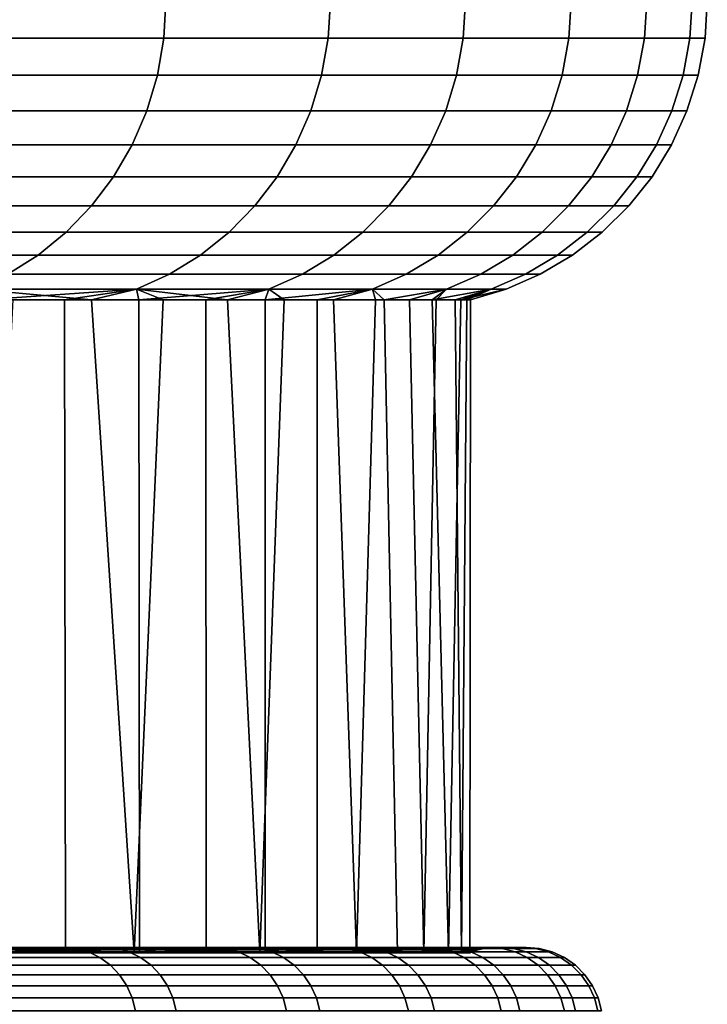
# Model space of a CAD drawing. Header units: metres. Extents: x -166 to 33, y -71 to 34.
# Tile 123 of 256: x 30.06 to 31.4, y -56.06 to -54.14. Entities that reach past the tile are written whole.
import ezdxf

# ---------------------------------------------------------------- set-up
doc = ezdxf.new("R2010")
doc.units = ezdxf.units.M
doc.layers.add('solid_12208131', color=7, linetype='CONTINUOUS')

msp = doc.modelspace()

# ---------------------------------------------------------------- linework, layer by layer
at = {"layer": 'solid_12208131'}
for points in [[(29.961203, -54.172878, 73.475143), (30.338385, -54.172878, 72.448471), (30.342594, -54.099998, 72.44989), (29.96533, -54.099998, 73.476791)], [(30.338385, -54.172878, 59.551529), (29.961203, -54.172878, 58.524853), (29.96533, -54.099998, 58.523209), (30.342594, -54.099998, 59.55011)], [(30.338385, -54.172878, 72.448471), (30.65943, -54.172878, 71.402885), (30.66371, -54.099998, 71.404076), (30.342594, -54.099998, 72.44989)], [(30.65943, -54.172878, 60.597115), (30.338385, -54.172878, 59.551529), (30.342594, -54.099998, 59.55011), (30.66371, -54.099998, 60.595928)], [(30.65943, -54.172878, 71.402885), (30.923397, -54.172878, 70.341446), (30.927734, -54.099998, 70.3424), (30.66371, -54.099998, 71.404076)], [(30.923397, -54.172878, 61.65855), (30.65943, -54.172878, 60.597115), (30.66371, -54.099998, 60.595928), (30.927734, -54.099998, 61.657597)], [(30.923397, -54.172878, 70.341446), (31.129513, -54.172878, 69.267281), (31.133896, -54.099998, 69.267998), (30.927734, -54.099998, 70.3424)], [(31.129513, -54.172878, 62.732723), (30.923397, -54.172878, 61.65855), (30.927734, -54.099998, 61.657597), (31.133896, -54.099998, 62.732002)], [(31.129513, -54.172878, 69.267281), (31.27717, -54.172878, 68.183525), (31.281588, -54.099998, 68.184006), (31.133896, -54.099998, 69.267998)], [(31.27717, -54.172878, 63.816475), (31.129513, -54.172878, 62.732723), (31.133896, -54.099998, 62.732002), (31.281588, -54.099998, 63.815994)], [(31.27717, -54.172878, 68.183525), (31.36594, -54.172878, 67.093369), (31.370375, -54.099998, 67.093605), (31.281588, -54.099998, 68.184006)], [(31.36594, -54.172878, 64.906631), (31.27717, -54.172878, 63.816475), (31.281588, -54.099998, 63.815994), (31.370375, -54.099998, 64.906395)], [(31.36594, -54.172878, 67.093369), (31.395557, -54.172878, 66), (31.4, -54.099998, 66), (31.370375, -54.099998, 67.093605)], [(31.395557, -54.172878, 66), (31.36594, -54.172878, 64.906631), (31.370375, -54.099998, 64.906395), (31.4, -54.099998, 66)], [(29.948868, -54.244747, 73.47023), (30.3258, -54.244747, 72.444229), (30.338385, -54.172878, 72.448471), (29.961203, -54.172878, 73.475143)], [(30.3258, -54.244747, 59.555767), (29.948868, -54.244747, 58.52977), (29.961203, -54.172878, 58.524853), (30.338385, -54.172878, 59.551529)], [(30.3258, -54.244747, 72.444229), (30.646635, -54.244747, 71.39933), (30.65943, -54.172878, 71.402885), (30.338385, -54.172878, 72.448471)], [(30.646635, -54.244747, 60.60067), (30.3258, -54.244747, 59.555767), (30.338385, -54.172878, 59.551529), (30.65943, -54.172878, 60.597115)], [(30.646635, -54.244747, 71.39933), (30.910429, -54.244747, 70.338593), (30.923397, -54.172878, 70.341446), (30.65943, -54.172878, 71.402885)], [(30.910429, -54.244747, 61.661407), (30.646635, -54.244747, 60.60067), (30.65943, -54.172878, 60.597115), (30.923397, -54.172878, 61.65855)], [(30.910429, -54.244747, 70.338593), (31.116407, -54.244747, 69.265129), (31.129513, -54.172878, 69.267281), (30.923397, -54.172878, 70.341446)], [(31.116407, -54.244747, 62.734871), (30.910429, -54.244747, 61.661407), (30.923397, -54.172878, 61.65855), (31.129513, -54.172878, 62.732723)], [(31.116407, -54.244747, 69.265129), (31.263969, -54.244747, 68.182091), (31.27717, -54.172878, 68.183525), (31.129513, -54.172878, 69.267281)], [(31.263969, -54.244747, 63.817913), (31.116407, -54.244747, 62.734871), (31.129513, -54.172878, 62.732723), (31.27717, -54.172878, 63.816475)], [(31.263969, -54.244747, 68.182091), (31.35268, -54.244747, 67.092644), (31.36594, -54.172878, 67.093369), (31.27717, -54.172878, 68.183525)], [(31.35268, -54.244747, 64.907356), (31.263969, -54.244747, 63.817913), (31.27717, -54.172878, 63.816475), (31.36594, -54.172878, 64.906631)], [(31.35268, -54.244747, 67.092644), (31.382278, -54.244747, 66), (31.395557, -54.172878, 66), (31.36594, -54.172878, 67.093369)], [(31.36594, -54.172878, 64.906631), (31.395557, -54.172878, 66), (31.382278, -54.244747, 66), (31.35268, -54.244747, 64.907356)], [(29.928505, -54.314465, 73.46212), (30.305029, -54.314465, 72.437233), (30.3258, -54.244747, 72.444229), (29.948868, -54.244747, 73.47023)], [(30.305029, -54.314465, 59.562767), (29.928505, -54.314465, 58.53788), (29.948868, -54.244747, 58.52977), (30.3258, -54.244747, 59.555767)], [(30.305029, -54.314465, 72.437233), (30.625515, -54.314465, 71.393471), (30.646635, -54.244747, 71.39933), (30.3258, -54.244747, 72.444229)], [(30.625515, -54.314465, 60.606533), (30.305029, -54.314465, 59.562767), (30.3258, -54.244747, 59.555767), (30.646635, -54.244747, 60.60067)], [(30.625515, -54.314465, 71.393471), (30.889023, -54.314465, 70.333885), (30.910429, -54.244747, 70.338593), (30.646635, -54.244747, 71.39933)], [(30.889023, -54.314465, 61.666119), (30.625515, -54.314465, 60.606533), (30.646635, -54.244747, 60.60067), (30.910429, -54.244747, 61.661407)], [(30.889023, -54.314465, 70.333885), (31.094778, -54.314465, 69.261581), (31.116407, -54.244747, 69.265129), (30.910429, -54.244747, 70.338593)], [(31.094778, -54.314465, 62.738415), (30.889023, -54.314465, 61.666119), (30.910429, -54.244747, 61.661407), (31.116407, -54.244747, 62.734871)], [(31.094778, -54.314465, 69.261581), (31.24218, -54.314465, 68.179718), (31.263969, -54.244747, 68.182091), (31.116407, -54.244747, 69.265129)], [(31.24218, -54.314465, 63.820282), (31.094778, -54.314465, 62.738415), (31.116407, -54.244747, 62.734871), (31.263969, -54.244747, 63.817913)], [(31.24218, -54.314465, 68.179718), (31.330793, -54.314465, 67.091461), (31.35268, -54.244747, 67.092644), (31.263969, -54.244747, 68.182091)], [(31.330793, -54.314465, 64.908539), (31.24218, -54.314465, 63.820282), (31.263969, -54.244747, 63.817913), (31.35268, -54.244747, 64.907356)], [(31.330793, -54.314465, 67.091461), (31.360361, -54.314465, 66), (31.382278, -54.244747, 66), (31.35268, -54.244747, 67.092644)], [(31.35268, -54.244747, 64.907356), (31.382278, -54.244747, 66), (31.360361, -54.314465, 66), (31.330793, -54.314465, 64.908539)], [(29.900421, -54.381004, 73.450928), (30.276381, -54.381004, 72.427582), (30.305029, -54.314465, 72.437233), (29.928505, -54.314465, 73.46212)], [(30.276381, -54.381004, 59.572418), (29.900421, -54.381004, 58.549072), (29.928505, -54.314465, 58.53788), (30.305029, -54.314465, 59.562767)], [(30.276381, -54.381004, 72.427582), (30.596386, -54.381004, 71.385384), (30.625515, -54.314465, 71.393471), (30.305029, -54.314465, 72.437233)], [(30.596386, -54.381004, 60.61462), (30.276381, -54.381004, 59.572418), (30.305029, -54.314465, 59.562767), (30.625515, -54.314465, 60.606533)], [(30.596386, -54.381004, 71.385384), (30.859497, -54.381004, 70.327385), (30.889023, -54.314465, 70.333885), (30.625515, -54.314465, 71.393471)], [(30.859497, -54.381004, 61.672619), (30.596386, -54.381004, 60.61462), (30.625515, -54.314465, 60.606533), (30.889023, -54.314465, 61.666119)], [(30.859497, -54.381004, 70.327385), (31.064945, -54.381004, 69.256691), (31.094778, -54.314465, 69.261581), (30.889023, -54.314465, 70.333885)], [(31.064945, -54.381004, 62.743309), (30.859497, -54.381004, 61.672619), (30.889023, -54.314465, 61.666119), (31.094778, -54.314465, 62.738415)], [(31.064945, -54.381004, 69.256691), (31.212124, -54.381004, 68.176453), (31.24218, -54.314465, 68.179718), (31.094778, -54.314465, 69.261581)], [(31.212124, -54.381004, 63.823551), (31.064945, -54.381004, 62.743309), (31.094778, -54.314465, 62.738415), (31.24218, -54.314465, 63.820282)], [(31.212124, -54.381004, 68.176453), (31.300606, -54.381004, 67.089821), (31.330793, -54.314465, 67.091461), (31.24218, -54.314465, 68.179718)], [(31.300606, -54.381004, 64.910179), (31.212124, -54.381004, 63.823551), (31.24218, -54.314465, 63.820282), (31.330793, -54.314465, 64.908539)], [(31.300606, -54.381004, 67.089821), (31.330128, -54.381004, 66), (31.360361, -54.314465, 66), (31.330793, -54.314465, 67.091461)], [(31.330793, -54.314465, 64.908539), (31.360361, -54.314465, 66), (31.330128, -54.381004, 66), (31.300606, -54.381004, 64.910179)], [(29.865028, -54.443375, 73.436829), (30.240276, -54.443375, 72.415413), (30.276381, -54.381004, 72.427582), (29.900421, -54.381004, 73.450928)], [(30.240276, -54.443375, 59.584583), (29.865028, -54.443375, 58.563171), (29.900421, -54.381004, 58.549072), (30.276381, -54.381004, 59.572418)], [(30.240276, -54.443375, 72.415413), (30.559675, -54.443375, 71.375191), (30.596386, -54.381004, 71.385384), (30.276381, -54.381004, 72.427582)], [(30.559675, -54.443375, 60.624813), (30.240276, -54.443375, 59.584583), (30.276381, -54.381004, 59.572418), (30.596386, -54.381004, 60.61462)], [(30.559675, -54.443375, 71.375191), (30.82229, -54.443375, 70.319191), (30.859497, -54.381004, 70.327385), (30.596386, -54.381004, 71.385384)], [(30.82229, -54.443375, 61.680809), (30.559675, -54.443375, 60.624813), (30.596386, -54.381004, 60.61462), (30.859497, -54.381004, 61.672619)], [(30.82229, -54.443375, 70.319191), (31.027348, -54.443375, 69.250526), (31.064945, -54.381004, 69.256691), (30.859497, -54.381004, 70.327385)], [(31.027348, -54.443375, 62.74947), (30.82229, -54.443375, 61.680809), (30.859497, -54.381004, 61.672619), (31.064945, -54.381004, 62.743309)], [(31.027348, -54.443375, 69.250526), (31.17425, -54.443375, 68.172333), (31.212124, -54.381004, 68.176453), (31.064945, -54.381004, 69.256691)], [(31.17425, -54.443375, 63.827671), (31.027348, -54.443375, 62.74947), (31.064945, -54.381004, 62.743309), (31.212124, -54.381004, 63.823551)], [(31.17425, -54.443375, 68.172333), (31.262564, -54.443375, 67.087761), (31.300606, -54.381004, 67.089821), (31.212124, -54.381004, 68.176453)], [(31.262564, -54.443375, 64.912239), (31.17425, -54.443375, 63.827671), (31.212124, -54.381004, 63.823551), (31.300606, -54.381004, 64.910179)], [(31.262564, -54.443375, 67.087761), (31.29203, -54.443375, 66), (31.330128, -54.381004, 66), (31.300606, -54.381004, 67.089821)], [(31.300606, -54.381004, 64.910179), (31.330128, -54.381004, 66), (31.29203, -54.443375, 66), (31.262564, -54.443375, 64.912239)], [(29.822855, -54.500648, 73.420021), (30.197254, -54.500648, 72.400917), (30.240276, -54.443375, 72.415413), (29.865028, -54.443375, 73.436829)], [(30.197254, -54.500648, 59.599079), (29.822855, -54.500648, 58.579975), (29.865028, -54.443375, 58.563171), (30.240276, -54.443375, 59.584583)], [(30.197254, -54.500648, 72.400917), (30.515932, -54.500648, 71.363045), (30.559675, -54.443375, 71.375191), (30.240276, -54.443375, 72.415413)], [(30.515932, -54.500648, 60.636959), (30.197254, -54.500648, 59.599079), (30.240276, -54.443375, 59.584583), (30.559675, -54.443375, 60.624813)], [(30.515932, -54.500648, 71.363045), (30.777952, -54.500648, 70.309433), (30.82229, -54.443375, 70.319191), (30.559675, -54.443375, 71.375191)], [(30.777952, -54.500648, 61.690567), (30.515932, -54.500648, 60.636959), (30.559675, -54.443375, 60.624813), (30.82229, -54.443375, 61.680809)], [(30.777952, -54.500648, 70.309433), (30.982548, -54.500648, 69.243187), (31.027348, -54.443375, 69.250526), (30.82229, -54.443375, 70.319191)], [(30.982548, -54.500648, 62.756817), (30.777952, -54.500648, 61.690567), (30.82229, -54.443375, 61.680809), (31.027348, -54.443375, 62.74947)], [(30.982548, -54.500648, 69.243187), (31.129118, -54.500648, 68.167419), (31.17425, -54.443375, 68.172333), (31.027348, -54.443375, 69.250526)], [(31.129118, -54.500648, 63.832577), (30.982548, -54.500648, 62.756817), (31.027348, -54.443375, 62.74947), (31.17425, -54.443375, 63.827671)], [(31.129118, -54.500648, 68.167419), (31.217232, -54.500648, 67.085304), (31.262564, -54.443375, 67.087761), (31.17425, -54.443375, 68.172333)], [(31.217232, -54.500648, 64.914696), (31.129118, -54.500648, 63.832577), (31.17425, -54.443375, 63.827671), (31.262564, -54.443375, 64.912239)], [(31.217232, -54.500648, 67.085304), (31.246632, -54.500648, 66), (31.29203, -54.443375, 66), (31.262564, -54.443375, 67.087761)], [(31.262564, -54.443375, 64.912239), (31.29203, -54.443375, 66), (31.246632, -54.500648, 66), (31.217232, -54.500648, 64.914696)], [(29.774525, -54.551979, 73.400764), (30.147953, -54.551979, 72.384308), (30.197254, -54.500648, 72.400917), (29.822855, -54.500648, 73.420021)], [(30.147953, -54.551979, 59.615692), (29.774525, -54.551979, 58.599232), (29.822855, -54.500648, 58.579975), (30.197254, -54.500648, 59.599079)], [(30.147953, -54.551979, 72.384308), (30.465803, -54.551979, 71.349121), (30.515932, -54.500648, 71.363045), (30.197254, -54.500648, 72.400917)], [(30.465803, -54.551979, 60.650875), (30.147953, -54.551979, 59.615692), (30.197254, -54.500648, 59.599079), (30.515932, -54.500648, 60.636959)], [(30.465803, -54.551979, 71.349121), (30.727144, -54.551979, 70.298248), (30.777952, -54.500648, 70.309433), (30.515932, -54.500648, 71.363045)], [(30.727144, -54.551979, 61.701752), (30.465803, -54.551979, 60.650875), (30.515932, -54.500648, 60.636959), (30.777952, -54.500648, 61.690567)], [(30.727144, -54.551979, 70.298248), (30.931208, -54.551979, 69.234764), (30.982548, -54.500648, 69.243187), (30.777952, -54.500648, 70.309433)], [(30.931208, -54.551979, 62.765232), (30.727144, -54.551979, 61.701752), (30.777952, -54.500648, 61.690567), (30.982548, -54.500648, 62.756817)], [(30.931208, -54.551979, 69.234764), (31.077398, -54.551979, 68.161797), (31.129118, -54.500648, 68.167419), (30.982548, -54.500648, 69.243187)], [(31.077398, -54.551979, 63.838203), (30.931208, -54.551979, 62.765232), (30.982548, -54.500648, 62.756817), (31.129118, -54.500648, 63.832577)], [(31.077398, -54.551979, 68.161797), (31.165283, -54.551979, 67.082489), (31.217232, -54.500648, 67.085304), (31.129118, -54.500648, 68.167419)], [(31.165283, -54.551979, 64.917511), (31.077398, -54.551979, 63.838203), (31.129118, -54.500648, 63.832577), (31.217232, -54.500648, 64.914696)], [(31.165283, -54.551979, 67.082489), (31.194607, -54.551979, 66), (31.246632, -54.500648, 66), (31.217232, -54.500648, 67.085304)], [(31.217232, -54.500648, 64.914696), (31.246632, -54.500648, 66), (31.194607, -54.551979, 66), (31.165283, -54.551979, 64.917511)], [(29.720755, -54.596603, 73.379341), (30.093102, -54.596603, 72.365829), (30.147953, -54.551979, 72.384308), (29.774525, -54.551979, 73.400764)], [(30.093102, -54.596603, 59.634174), (29.720755, -54.596603, 58.620655), (29.774525, -54.551979, 58.599232), (30.147953, -54.551979, 59.615692)], [(30.093102, -54.596603, 72.365829), (30.410032, -54.596603, 71.333641), (30.465803, -54.551979, 71.349121), (30.147953, -54.551979, 72.384308)], [(30.410032, -54.596603, 60.666359), (30.093102, -54.596603, 59.634174), (30.147953, -54.551979, 59.615692), (30.465803, -54.551979, 60.650875)], [(30.410032, -54.596603, 71.333641), (30.670618, -54.596603, 70.285805), (30.727144, -54.551979, 70.298248), (30.465803, -54.551979, 71.349121)], [(30.670618, -54.596603, 61.714191), (30.410032, -54.596603, 60.666359), (30.465803, -54.551979, 60.650875), (30.727144, -54.551979, 61.701752)], [(30.670618, -54.596603, 70.285805), (30.87409, -54.596603, 69.225403), (30.931208, -54.551979, 69.234764), (30.727144, -54.551979, 70.298248)], [(30.87409, -54.596603, 62.774597), (30.670618, -54.596603, 61.714191), (30.727144, -54.551979, 61.701752), (30.931208, -54.551979, 62.765232)], [(30.87409, -54.596603, 69.225403), (31.019857, -54.596603, 68.15554), (31.077398, -54.551979, 68.161797), (30.931208, -54.551979, 69.234764)], [(31.019857, -54.596603, 63.84446), (30.87409, -54.596603, 62.774597), (30.931208, -54.551979, 62.765232), (31.077398, -54.551979, 63.838203)], [(31.019857, -54.596603, 68.15554), (31.107489, -54.596603, 67.079353), (31.165283, -54.551979, 67.082489), (31.077398, -54.551979, 68.161797)], [(31.107489, -54.596603, 64.920647), (31.019857, -54.596603, 63.84446), (31.077398, -54.551979, 63.838203), (31.165283, -54.551979, 64.917511)], [(31.107489, -54.596603, 67.079353), (31.136726, -54.596603, 66), (31.194607, -54.551979, 66), (31.165283, -54.551979, 67.082489)], [(31.165283, -54.551979, 64.917511), (31.194607, -54.551979, 66), (31.136726, -54.596603, 66), (31.107489, -54.596603, 64.920647)], [(29.662344, -54.633858, 73.356071), (30.033518, -54.633858, 72.345749), (30.093102, -54.596603, 72.365829), (29.720755, -54.596603, 73.379341)], [(30.033518, -54.633858, 59.654247), (29.662344, -54.633858, 58.643929), (29.720755, -54.596603, 58.620655), (30.093102, -54.596603, 59.634174)], [(30.033518, -54.633858, 72.345749), (30.349449, -54.633858, 71.316818), (30.410032, -54.596603, 71.333641), (30.093102, -54.596603, 72.365829)], [(30.349449, -54.633858, 60.683182), (30.033518, -54.633858, 59.654247), (30.093102, -54.596603, 59.634174), (30.410032, -54.596603, 60.666359)], [(30.349449, -54.633858, 71.316818), (30.609211, -54.633858, 70.272293), (30.670618, -54.596603, 70.285805), (30.410032, -54.596603, 71.333641)], [(30.609211, -54.633858, 61.727711), (30.349449, -54.633858, 60.683182), (30.410032, -54.596603, 60.666359), (30.670618, -54.596603, 61.714191)], [(30.609211, -54.633858, 70.272293), (30.812042, -54.633858, 69.215233), (30.87409, -54.596603, 69.225403), (30.670618, -54.596603, 70.285805)], [(30.812042, -54.633858, 62.784767), (30.609211, -54.633858, 61.727711), (30.670618, -54.596603, 61.714191), (30.87409, -54.596603, 62.774597)], [(30.812042, -54.633858, 69.215233), (30.95735, -54.633858, 68.148743), (31.019857, -54.596603, 68.15554), (30.87409, -54.596603, 69.225403)], [(30.95735, -54.633858, 63.851257), (30.812042, -54.633858, 62.784767), (30.87409, -54.596603, 62.774597), (31.019857, -54.596603, 63.84446)], [(30.95735, -54.633858, 68.148743), (31.044704, -54.633858, 67.075951), (31.107489, -54.596603, 67.079353), (31.019857, -54.596603, 68.15554)], [(31.044704, -54.633858, 64.924049), (30.95735, -54.633858, 63.851257), (31.019857, -54.596603, 63.84446), (31.107489, -54.596603, 64.920647)], [(31.044704, -54.633858, 67.075951), (31.073851, -54.633858, 66), (31.136726, -54.596603, 66), (31.107489, -54.596603, 67.079353)], [(31.107489, -54.596603, 64.920647), (31.136726, -54.596603, 66), (31.073851, -54.633858, 66), (31.044704, -54.633858, 64.924049)], [(30.349449, -54.633858, 71.316818), (30.033518, -54.633858, 72.345749), (29.970081, -54.663193, 72.324379), (30.284948, -54.663193, 71.298912)], [(30.033518, -54.633858, 59.654247), (30.349449, -54.633858, 60.683182), (30.284948, -54.663193, 60.701092), (29.970081, -54.663193, 59.675621)], [(30.609211, -54.633858, 70.272293), (30.349449, -54.633858, 71.316818), (30.284948, -54.663193, 71.298912), (30.543837, -54.663193, 70.257904)], [(30.349449, -54.633858, 60.683182), (30.609211, -54.633858, 61.727711), (30.543837, -54.663193, 61.7421), (30.284948, -54.663193, 60.701092)], [(30.812042, -54.633858, 69.215233), (30.609211, -54.633858, 70.272293), (30.543837, -54.663193, 70.257904), (30.745985, -54.663193, 69.204399)], [(30.609211, -54.633858, 61.727711), (30.812042, -54.633858, 62.784767), (30.745985, -54.663193, 62.795597), (30.543837, -54.663193, 61.7421)], [(30.95735, -54.633858, 68.148743), (30.812042, -54.633858, 69.215233), (30.745985, -54.663193, 69.204399), (30.890802, -54.663193, 68.141502)], [(30.812042, -54.633858, 62.784767), (30.95735, -54.633858, 63.851257), (30.890802, -54.663193, 63.858498), (30.745985, -54.663193, 62.795597)], [(31.044704, -54.633858, 67.075951), (30.95735, -54.633858, 68.148743), (30.890802, -54.663193, 68.141502), (30.977863, -54.663193, 67.072327)], [(30.95735, -54.633858, 63.851257), (31.044704, -54.633858, 64.924049), (30.977863, -54.663193, 64.927673), (30.890802, -54.663193, 63.858498)], [(31.073851, -54.633858, 66), (31.044704, -54.633858, 67.075951), (30.977863, -54.663193, 67.072327), (31.00691, -54.663193, 66)], [(31.044704, -54.633858, 64.924049), (31.073851, -54.633858, 66), (31.00691, -54.663193, 66), (30.977863, -54.663193, 64.927673)], [(30.197435, -54.684006, 71.354515), (30.284948, -54.663193, 71.298912), (29.970081, -54.663193, 72.324379)], [(30.04318, -54.684006, 71.874344), (30.197435, -54.684006, 71.354515), (29.970081, -54.663193, 72.324379)], [(29.985336, -54.684006, 59.943226), (29.970081, -54.663193, 59.675621), (30.284948, -54.663193, 60.701092)], [(30.144623, -54.684006, 60.461533), (29.985336, -54.684006, 59.943226), (30.284948, -54.663193, 60.701092)], [(30.289612, -54.684006, 60.98402), (30.144623, -54.684006, 60.461533), (30.284948, -54.663193, 60.701092)], [(30.197435, -54.684006, 71.354515), (30.337351, -54.684006, 70.83065), (30.284948, -54.663193, 71.298912)], [(30.462824, -54.684006, 70.303139), (30.543837, -54.663193, 70.257904), (30.284948, -54.663193, 71.298912)], [(30.337351, -54.684006, 70.83065), (30.462824, -54.684006, 70.303139), (30.284948, -54.663193, 71.298912)], [(30.289612, -54.684006, 60.98402), (30.284948, -54.663193, 60.701092), (30.543837, -54.663193, 61.7421)], [(30.420195, -54.684006, 61.510292), (30.289612, -54.684006, 60.98402), (30.543837, -54.663193, 61.7421)], [(30.536272, -54.684006, 62.039951), (30.420195, -54.684006, 61.510292), (30.543837, -54.663193, 61.7421)], [(30.462824, -54.684006, 70.303139), (30.573759, -54.684006, 69.772377), (30.543837, -54.663193, 70.257904)], [(30.536272, -54.684006, 62.039951), (30.745985, -54.663193, 62.795597), (30.637754, -54.684006, 62.572601)], [(30.536272, -54.684006, 62.039951), (30.543837, -54.663193, 61.7421), (30.745985, -54.663193, 62.795597)], [(30.573759, -54.684006, 69.772377), (30.670073, -54.684006, 69.23877), (30.745985, -54.663193, 69.204399), (30.543837, -54.663193, 70.257904)], [(30.745985, -54.663193, 62.795597), (30.768755, -54.684006, 63.423725), (30.637754, -54.684006, 62.572601)], [(30.670073, -54.684006, 69.23877), (30.751694, -54.684006, 68.702713), (30.745985, -54.663193, 69.204399)], [(30.751694, -54.684006, 68.702713), (30.818556, -54.684006, 68.164627), (30.890802, -54.663193, 68.141502), (30.745985, -54.663193, 69.204399)], [(30.745985, -54.663193, 62.795597), (30.890802, -54.663193, 63.858498), (30.768755, -54.684006, 63.423725)], [(30.890802, -54.663193, 63.858498), (30.862505, -54.684006, 64.279755), (30.768755, -54.684006, 63.423725)], [(30.818556, -54.684006, 68.164627), (30.870615, -54.684006, 67.624901), (30.890802, -54.663193, 68.141502)], [(30.977863, -54.663193, 64.927673), (30.918827, -54.684006, 65.139061), (30.862505, -54.684006, 64.279755)], [(30.890802, -54.663193, 63.858498), (30.977863, -54.663193, 64.927673), (30.862505, -54.684006, 64.279755)], [(30.870615, -54.684006, 67.624901), (30.907827, -54.684006, 67.083946), (30.977863, -54.663193, 67.072327), (30.890802, -54.663193, 68.141502)], [(30.907827, -54.684006, 67.083946), (30.930164, -54.684006, 66.542175), (30.977863, -54.663193, 67.072327)], [(30.918827, -54.684006, 65.139061), (31.00691, -54.663193, 66), (30.937613, -54.684006, 66)], [(30.977863, -54.663193, 64.927673), (31.00691, -54.663193, 66), (30.918827, -54.684006, 65.139061)], [(30.930164, -54.684006, 66.542175), (30.937613, -54.684006, 66), (31.00691, -54.663193, 66), (30.977863, -54.663193, 67.072327)], [(29.978895, -55.960491, 72.076721), (30.280397, -55.960491, 71.050926), (30.197435, -54.684006, 71.354515), (30.04318, -54.684006, 71.874344)], [(30.146645, -55.960491, 60.468452), (29.988159, -55.960491, 59.951988), (29.985336, -54.684006, 59.943226), (30.144623, -54.684006, 60.461533)], [(30.290985, -55.960491, 60.989246), (30.146645, -55.960491, 60.468452), (30.144623, -54.684006, 60.461533), (30.289612, -54.684006, 60.98402)], [(30.280397, -55.960491, 71.050926), (30.337351, -54.684006, 70.83065), (30.197435, -54.684006, 71.354515)], [(30.280397, -55.960491, 71.050926), (30.525801, -55.960491, 70.010834), (30.462824, -54.684006, 70.303139), (30.337351, -54.684006, 70.83065)], [(30.421045, -55.960491, 61.513935), (30.290985, -55.960491, 60.989246), (30.289612, -54.684006, 60.98402), (30.420195, -54.684006, 61.510292)], [(30.536669, -55.960491, 62.041889), (30.421045, -55.960491, 61.513935), (30.420195, -54.684006, 61.510292), (30.536272, -54.684006, 62.039951)], [(30.525801, -55.960491, 70.010834), (30.573759, -54.684006, 69.772377), (30.462824, -54.684006, 70.303139)], [(30.525801, -55.960491, 70.010834), (30.714643, -55.960491, 68.958397), (30.670073, -54.684006, 69.23877), (30.573759, -54.684006, 69.772377)], [(30.637754, -55.960491, 62.572601), (30.536669, -55.960491, 62.041889), (30.536272, -54.684006, 62.039951), (30.637754, -54.684006, 62.572601)], [(30.79479, -55.960491, 63.629856), (30.637754, -55.960491, 62.572601), (30.637754, -54.684006, 62.572601), (30.768755, -54.684006, 63.423725)], [(30.714643, -55.960491, 68.958397), (30.751694, -54.684006, 68.702713), (30.670073, -54.684006, 69.23877)], [(30.714643, -55.960491, 68.958397), (30.846178, -55.960491, 67.897652), (30.818556, -54.684006, 68.164627), (30.751694, -54.684006, 68.702713)], [(30.894388, -55.960491, 64.694466), (30.79479, -55.960491, 63.629856), (30.768755, -54.684006, 63.423725), (30.862505, -54.684006, 64.279755)], [(30.846178, -55.960491, 67.897652), (30.870615, -54.684006, 67.624901), (30.818556, -54.684006, 68.164627)], [(30.846178, -55.960491, 67.897652), (30.920097, -55.960491, 66.831352), (30.907827, -54.684006, 67.083946), (30.870615, -54.684006, 67.624901)], [(30.894388, -55.960491, 64.694466), (30.862505, -54.684006, 64.279755), (30.918827, -54.684006, 65.139061)], [(30.894388, -55.960491, 64.694466), (30.918827, -54.684006, 65.139061), (30.937613, -54.684006, 66), (30.93618, -55.960491, 65.76223)], [(30.920097, -55.960491, 66.831352), (30.930164, -54.684006, 66.542175), (30.907827, -54.684006, 67.083946)], [(30.920097, -55.960491, 66.831352), (30.93618, -55.960491, 65.76223), (30.937613, -54.684006, 66), (30.930164, -54.684006, 66.542175)], [(30.0474, -55.95118, 71.982071), (29.712727, -55.950001, 73.002213), (29.767334, -55.950001, 73.01973), (30.066414, -55.950001, 71.984177)], [(29.911564, -55.952248, 72.702789), (30.121941, -55.950001, 71.99855), (30.066414, -55.950001, 71.984177), (29.767334, -55.950001, 73.01973)], [(30.139374, -55.95118, 60.31583), (29.801979, -55.95118, 59.293587), (29.78459, -55.954697, 59.299854), (30.121668, -55.954697, 60.321144)], [(30.121668, -55.954697, 60.321144), (29.78459, -55.954697, 59.299854), (29.988159, -55.960491, 59.951988)], [(30.139374, -55.95118, 60.31583), (30.155678, -55.950001, 60.304897), (29.817596, -55.950001, 59.281586), (29.801979, -55.95118, 59.293587)], [(30.209154, -55.950001, 60.283836), (29.869793, -55.950001, 59.2575), (29.817596, -55.950001, 59.281586), (30.155678, -55.950001, 60.304897)], [(30.166958, -55.952248, 60.058231), (29.818865, -55.952248, 59.043858), (29.869793, -55.950001, 59.2575)], [(30.19109, -55.958992, 60.050674), (29.842554, -55.958992, 59.035004), (29.818865, -55.952248, 59.043858), (30.166958, -55.952248, 60.058231)], [(30.166958, -55.952248, 60.058231), (29.869793, -55.950001, 59.2575), (30.209154, -55.950001, 60.283836)], [(29.911564, -55.952248, 72.702789), (30.245857, -55.952248, 71.683784), (30.121941, -55.950001, 71.99855)], [(29.935371, -55.958992, 72.711319), (30.27009, -55.958992, 71.691017), (30.245857, -55.952248, 71.683784), (29.911564, -55.952248, 72.702789)], [(30.280397, -55.960491, 71.050926), (29.978895, -55.960491, 72.076721), (30.029781, -55.954697, 71.976479)], [(30.121668, -55.954697, 60.321144), (29.988159, -55.960491, 59.951988), (30.146645, -55.960491, 60.468452)], [(30.0474, -55.95118, 71.982071), (30.345013, -55.95118, 70.94754), (30.327114, -55.954697, 70.942917), (30.029781, -55.954697, 71.976479)], [(30.280397, -55.960491, 71.050926), (30.029781, -55.954697, 71.976479), (30.327114, -55.954697, 70.942917)], [(30.345013, -55.95118, 70.94754), (30.0474, -55.95118, 71.982071), (30.066414, -55.950001, 71.984177)], [(30.345013, -55.95118, 70.94754), (30.066414, -55.950001, 71.984177), (30.121941, -55.950001, 71.99855), (30.364161, -55.950001, 70.948433)], [(30.420637, -55.95118, 61.354923), (30.139374, -55.95118, 60.31583), (30.121668, -55.954697, 60.321144), (30.402668, -55.954697, 61.359264)], [(30.121668, -55.954697, 60.321144), (30.146645, -55.960491, 60.468452), (30.290985, -55.960491, 60.989246)], [(30.402668, -55.954697, 61.359264), (30.121668, -55.954697, 60.321144), (30.290985, -55.960491, 60.989246)], [(30.245857, -55.952248, 71.683784), (30.420425, -55.950001, 70.95961), (30.364161, -55.950001, 70.948433), (30.121941, -55.950001, 71.99855)], [(30.420637, -55.95118, 61.354923), (30.437563, -55.950001, 61.345093), (30.155678, -55.950001, 60.304897), (30.139374, -55.95118, 60.31583)], [(30.492142, -55.950001, 61.327122), (30.209154, -55.950001, 60.283836), (30.155678, -55.950001, 60.304897), (30.437563, -55.950001, 61.345093)], [(30.459831, -55.952248, 61.089909), (30.166958, -55.952248, 60.058231), (30.209154, -55.950001, 60.283836)], [(30.484335, -55.958992, 61.08366), (30.19109, -55.958992, 60.050674), (30.166958, -55.952248, 60.058231), (30.459831, -55.952248, 61.089909)], [(30.459831, -55.952248, 61.089909), (30.209154, -55.950001, 60.283836), (30.492142, -55.950001, 61.327122)], [(30.245857, -55.952248, 71.683784), (30.5247, -55.952248, 70.648232), (30.420425, -55.950001, 70.95961)], [(30.27009, -55.958992, 71.691017), (30.549288, -55.958992, 70.654144), (30.5247, -55.952248, 70.648232), (30.245857, -55.952248, 71.683784)], [(30.525801, -55.960491, 70.010834), (30.280397, -55.960491, 71.050926), (30.327114, -55.954697, 70.942917)], [(30.402668, -55.954697, 61.359264), (30.290985, -55.960491, 60.989246), (30.421045, -55.960491, 61.513935)], [(30.345013, -55.95118, 70.94754), (30.585884, -55.95118, 69.898346), (30.56776, -55.954697, 69.894707), (30.327114, -55.954697, 70.942917)], [(30.525801, -55.960491, 70.010834), (30.327114, -55.954697, 70.942917), (30.56776, -55.954697, 69.894707)], [(30.585884, -55.95118, 69.898346), (30.345013, -55.95118, 70.94754), (30.364161, -55.950001, 70.948433)], [(30.585884, -55.95118, 69.898346), (30.364161, -55.950001, 70.948433), (30.420425, -55.950001, 70.95961), (30.605083, -55.950001, 69.898041)], [(30.644938, -55.95118, 62.40778), (30.420637, -55.95118, 61.354923), (30.402668, -55.954697, 61.359264), (30.626759, -55.954697, 62.41114)], [(30.402668, -55.954697, 61.359264), (30.421045, -55.960491, 61.513935), (30.536669, -55.960491, 62.041889)], [(30.626759, -55.954697, 62.41114), (30.402668, -55.954697, 61.359264), (30.536669, -55.960491, 62.041889)], [(30.5247, -55.952248, 70.648232), (30.661903, -55.950001, 69.905991), (30.605083, -55.950001, 69.898041), (30.420425, -55.950001, 70.95961)], [(30.644938, -55.95118, 62.40778), (30.662399, -55.950001, 62.399029), (30.437563, -55.950001, 61.345093), (30.420637, -55.95118, 61.354923)], [(30.492142, -55.950001, 61.327122), (30.437563, -55.950001, 61.345093), (30.662399, -55.950001, 62.399029)], [(30.696632, -55.952248, 62.13588), (30.459831, -55.952248, 61.089909), (30.492142, -55.950001, 61.327122)], [(30.721437, -55.958992, 62.130962), (30.484335, -55.958992, 61.08366), (30.459831, -55.952248, 61.089909), (30.696632, -55.952248, 62.13588)], [(30.717903, -55.950001, 62.384209), (30.492142, -55.950001, 61.327122), (30.662399, -55.950001, 62.399029), (30.885798, -55.950001, 63.452087)], [(30.696632, -55.952248, 62.13588), (30.492142, -55.950001, 61.327122), (30.717903, -55.950001, 62.384209)], [(30.5247, -55.952248, 70.648232), (30.747282, -55.952248, 69.599144), (30.661903, -55.950001, 69.905991)], [(30.549288, -55.958992, 70.654144), (30.772154, -55.958992, 69.603722), (30.747282, -55.952248, 69.599144), (30.5247, -55.952248, 70.648232)], [(30.714643, -55.960491, 68.958397), (30.525801, -55.960491, 70.010834), (30.56776, -55.954697, 69.894707)], [(30.626759, -55.954697, 62.41114), (30.536669, -55.960491, 62.041889), (30.637754, -55.960491, 62.572601)], [(30.585884, -55.95118, 69.898346), (30.769302, -55.95118, 68.837608), (30.751009, -55.954697, 68.834953), (30.56776, -55.954697, 69.894707)], [(30.714643, -55.960491, 68.958397), (30.56776, -55.954697, 69.894707), (30.751009, -55.954697, 68.834953)], [(30.769302, -55.95118, 68.837608), (30.585884, -55.95118, 69.898346), (30.605083, -55.950001, 69.898041)], [(30.769302, -55.95118, 68.837608), (30.605083, -55.950001, 69.898041), (30.661903, -55.950001, 69.905991), (30.788488, -55.950001, 68.836037)], [(30.811609, -55.95118, 63.471287), (30.644938, -55.95118, 62.40778), (30.626759, -55.954697, 62.41114), (30.793276, -55.954697, 63.473648)], [(30.793276, -55.954697, 63.473648), (30.626759, -55.954697, 62.41114), (30.637754, -55.960491, 62.572601)], [(30.79479, -55.960491, 63.629856), (30.793276, -55.954697, 63.473648), (30.637754, -55.960491, 62.572601)], [(30.644938, -55.95118, 62.40778), (30.829548, -55.950001, 63.463711), (30.885798, -55.950001, 63.452087), (30.662399, -55.950001, 62.399029)], [(30.644938, -55.95118, 62.40778), (30.811609, -55.95118, 63.471287), (30.829548, -55.950001, 63.463711)], [(30.747282, -55.952248, 69.599144), (30.84568, -55.950001, 68.840729), (30.788488, -55.950001, 68.836037), (30.661903, -55.950001, 69.905991)], [(30.876671, -55.952248, 63.1931), (30.696632, -55.952248, 62.13588), (30.717903, -55.950001, 62.384209)], [(30.901707, -55.958992, 63.189526), (30.721437, -55.958992, 62.130962), (30.696632, -55.952248, 62.13588), (30.876671, -55.952248, 63.1931)], [(30.846178, -55.960491, 67.897652), (30.714643, -55.960491, 68.958397), (30.751009, -55.954697, 68.834953)], [(30.876671, -55.952248, 63.1931), (30.717903, -55.950001, 62.384209), (30.885798, -55.950001, 63.452087)], [(30.747282, -55.952248, 69.599144), (30.912956, -55.952248, 68.539574), (30.84568, -55.950001, 68.840729)], [(30.772154, -55.958992, 69.603722), (30.938038, -55.958992, 68.542809), (30.912956, -55.952248, 68.539574), (30.747282, -55.952248, 69.599144)], [(30.769302, -55.95118, 68.837608), (30.894726, -55.95118, 67.768448), (30.876314, -55.954697, 67.7668), (30.751009, -55.954697, 68.834953)], [(30.846178, -55.960491, 67.897652), (30.751009, -55.954697, 68.834953), (30.876314, -55.954697, 67.7668)], [(30.894726, -55.95118, 67.768448), (30.769302, -55.95118, 68.837608), (30.788488, -55.950001, 68.836037)], [(30.894726, -55.95118, 67.768448), (30.788488, -55.950001, 68.836037), (30.84568, -55.950001, 68.840729), (30.913813, -55.950001, 67.765671)], [(30.92016, -55.95118, 64.542282), (30.811609, -55.95118, 63.471287), (30.793276, -55.954697, 63.473648), (30.901724, -55.954697, 64.543648)], [(30.79479, -55.960491, 63.629856), (30.901724, -55.954697, 64.543648), (30.793276, -55.954697, 63.473648)], [(30.79479, -55.960491, 63.629856), (30.894388, -55.960491, 64.694466), (30.901724, -55.954697, 64.543648)], [(30.811609, -55.95118, 63.471287), (30.938499, -55.950001, 64.535889), (30.995308, -55.950001, 64.527496), (30.829548, -55.950001, 63.463711)], [(30.811609, -55.95118, 63.471287), (30.92016, -55.95118, 64.542282), (30.938499, -55.950001, 64.535889)], [(30.999424, -55.952248, 64.258492), (30.885798, -55.950001, 63.452087), (30.829548, -55.950001, 63.463711), (30.995308, -55.950001, 64.527496)], [(30.912956, -55.952248, 68.539574), (30.971189, -55.950001, 67.76709), (30.913813, -55.950001, 67.765671), (30.84568, -55.950001, 68.840729)], [(30.920097, -55.960491, 66.831352), (30.846178, -55.960491, 67.897652), (30.876314, -55.954697, 67.7668)], [(30.894726, -55.95118, 67.768448), (30.961779, -55.95118, 66.694054), (30.943304, -55.954697, 66.693405), (30.876314, -55.954697, 67.7668)], [(30.920097, -55.960491, 66.831352), (30.876314, -55.954697, 67.7668), (30.943304, -55.954697, 66.693405)], [(30.999424, -55.952248, 64.258492), (30.876671, -55.952248, 63.1931), (30.885798, -55.950001, 63.452087)], [(31.024616, -55.958992, 64.256271), (30.901707, -55.958992, 63.189526), (30.876671, -55.952248, 63.1931), (30.999424, -55.952248, 64.258492)], [(30.894388, -55.960491, 64.694466), (30.951784, -55.954697, 65.617958), (30.901724, -55.954697, 64.543648)], [(30.894388, -55.960491, 64.694466), (30.93618, -55.960491, 65.76223), (30.951784, -55.954697, 65.617958)], [(30.961779, -55.95118, 66.694054), (30.894726, -55.95118, 67.768448), (30.913813, -55.950001, 67.765671)], [(30.970266, -55.95118, 65.617599), (30.92016, -55.95118, 64.542282), (30.901724, -55.954697, 64.543648), (30.951784, -55.954697, 65.617958)], [(30.912956, -55.952248, 68.539574), (31.021238, -55.952248, 67.472618), (30.971189, -55.950001, 67.76709)], [(30.938038, -55.958992, 68.542809), (31.046457, -55.958992, 67.474487), (31.021238, -55.952248, 67.472618), (30.912956, -55.952248, 68.539574)], [(30.961779, -55.95118, 66.694054), (30.913813, -55.950001, 67.765671), (30.971189, -55.950001, 67.76709), (30.980692, -55.950001, 66.690063)], [(30.93618, -55.960491, 65.76223), (30.920097, -55.960491, 66.831352), (30.943304, -55.954697, 66.693405)], [(30.92016, -55.95118, 64.542282), (30.988928, -55.950001, 65.612366), (31.046114, -55.950001, 65.607239), (30.938499, -55.950001, 64.535889)], [(30.92016, -55.95118, 64.542282), (30.970266, -55.95118, 65.617599), (30.988928, -55.950001, 65.612366)], [(30.93618, -55.960491, 65.76223), (30.943304, -55.954697, 66.693405), (30.951784, -55.954697, 65.617958)], [(31.064535, -55.952248, 65.328949), (30.995308, -55.950001, 64.527496), (30.938499, -55.950001, 64.535889), (31.046114, -55.950001, 65.607239)], [(30.961779, -55.95118, 66.694054), (30.970266, -55.95118, 65.617599), (30.951784, -55.954697, 65.617958), (30.943304, -55.954697, 66.693405)], [(30.970266, -55.95118, 65.617599), (30.961779, -55.95118, 66.694054), (30.980692, -55.950001, 66.690063)], [(30.970266, -55.95118, 65.617599), (30.980692, -55.950001, 66.690063), (31.038065, -55.950001, 66.688202), (30.988928, -55.950001, 65.612366)], [(31.021238, -55.952248, 67.472618), (31.038065, -55.950001, 66.688202), (30.980692, -55.950001, 66.690063), (30.971189, -55.950001, 67.76709)], [(31.071814, -55.952248, 66.401367), (31.046114, -55.950001, 65.607239), (30.988928, -55.950001, 65.612366), (31.038065, -55.950001, 66.688202)], [(31.064535, -55.952248, 65.328949), (30.999424, -55.952248, 64.258492), (30.995308, -55.950001, 64.527496)], [(31.089809, -55.958992, 65.328102), (31.024616, -55.958992, 64.256271), (30.999424, -55.952248, 64.258492), (31.064535, -55.952248, 65.328949)], [(31.021238, -55.952248, 67.472618), (31.071814, -55.952248, 66.401367), (31.038065, -55.950001, 66.688202)], [(31.046457, -55.958992, 67.474487), (31.097097, -55.958992, 66.401878), (31.071814, -55.952248, 66.401367), (31.021238, -55.952248, 67.472618)], [(31.071814, -55.952248, 66.401367), (31.064535, -55.952248, 65.328949), (31.046114, -55.950001, 65.607239)], [(31.097097, -55.958992, 66.401878), (31.089809, -55.958992, 65.328102), (31.064535, -55.952248, 65.328949), (31.071814, -55.952248, 66.401367)], [(29.842554, -55.958992, 59.035004), (30.19109, -55.958992, 60.050674), (30.213736, -55.970032, 60.043579), (29.864784, -55.970032, 59.026699)], [(29.864784, -55.970032, 59.026699), (30.213736, -55.970032, 60.043579), (30.234205, -55.985027, 60.037167), (29.88488, -55.985027, 59.019192)], [(30.27009, -55.958992, 71.691017), (29.935371, -55.958992, 72.711319), (29.957712, -55.970032, 72.719322), (30.29283, -55.970032, 71.6978)], [(30.29283, -55.970032, 71.6978), (29.957712, -55.970032, 72.719322), (29.977907, -55.985027, 72.726555), (30.313385, -55.985027, 71.703934)], [(30.19109, -55.958992, 60.050674), (30.484335, -55.958992, 61.08366), (30.507332, -55.970032, 61.077797), (30.213736, -55.970032, 60.043579)], [(30.213736, -55.970032, 60.043579), (30.507332, -55.970032, 61.077797), (30.528118, -55.985027, 61.072498), (30.234205, -55.985027, 60.037167)], [(30.549288, -55.958992, 70.654144), (30.27009, -55.958992, 71.691017), (30.29283, -55.970032, 71.6978), (30.572361, -55.970032, 70.659691)], [(30.572361, -55.970032, 70.659691), (30.29283, -55.970032, 71.6978), (30.313385, -55.985027, 71.703934), (30.593218, -55.985027, 70.664711)], [(30.484335, -55.958992, 61.08366), (30.721437, -55.958992, 62.130962), (30.744717, -55.970032, 62.126347), (30.507332, -55.970032, 61.077797)], [(30.507332, -55.970032, 61.077797), (30.744717, -55.970032, 62.126347), (30.765759, -55.985027, 62.122177), (30.528118, -55.985027, 61.072498)], [(30.772154, -55.958992, 69.603722), (30.549288, -55.958992, 70.654144), (30.572361, -55.970032, 70.659691), (30.795492, -55.970032, 69.608017)], [(30.795492, -55.970032, 69.608017), (30.572361, -55.970032, 70.659691), (30.593218, -55.985027, 70.664711), (30.816589, -55.985027, 69.6119)], [(30.721437, -55.958992, 62.130962), (30.901707, -55.958992, 63.189526), (30.9252, -55.970032, 63.186176), (30.744717, -55.970032, 62.126347)], [(30.744717, -55.970032, 62.126347), (30.9252, -55.970032, 63.186176), (30.946436, -55.985027, 63.183147), (30.765759, -55.985027, 62.122177)], [(30.938038, -55.958992, 68.542809), (30.772154, -55.958992, 69.603722), (30.795492, -55.970032, 69.608017), (30.961575, -55.970032, 68.545837)], [(30.961575, -55.970032, 68.545837), (30.795492, -55.970032, 69.608017), (30.816589, -55.985027, 69.6119), (30.982849, -55.985027, 68.548576)], [(30.901707, -55.958992, 63.189526), (31.024616, -55.958992, 64.256271), (31.048256, -55.970032, 64.254196), (30.9252, -55.970032, 63.186176)], [(30.9252, -55.970032, 63.186176), (31.048256, -55.970032, 64.254196), (31.069626, -55.985027, 64.252312), (30.946436, -55.985027, 63.183147)], [(31.046457, -55.958992, 67.474487), (30.938038, -55.958992, 68.542809), (30.961575, -55.970032, 68.545837), (31.070124, -55.970032, 67.47625)], [(31.070124, -55.970032, 67.47625), (30.961575, -55.970032, 68.545837), (30.982849, -55.985027, 68.548576), (31.091516, -55.985027, 67.477837)], [(31.024616, -55.958992, 64.256271), (31.089809, -55.958992, 65.328102), (31.113527, -55.970032, 65.327301), (31.048256, -55.970032, 64.254196)], [(31.097097, -55.958992, 66.401878), (31.046457, -55.958992, 67.474487), (31.070124, -55.970032, 67.47625), (31.120823, -55.970032, 66.402359)], [(31.048256, -55.970032, 64.254196), (31.113527, -55.970032, 65.327301), (31.134966, -55.985027, 65.326576), (31.069626, -55.985027, 64.252312)], [(31.120823, -55.970032, 66.402359), (31.070124, -55.970032, 67.47625), (31.091516, -55.985027, 67.477837), (31.142271, -55.985027, 66.402794)], [(31.089809, -55.958992, 65.328102), (31.097097, -55.958992, 66.401878), (31.120823, -55.970032, 66.402359), (31.113527, -55.970032, 65.327301)], [(31.113527, -55.970032, 65.327301), (31.120823, -55.970032, 66.402359), (31.142271, -55.985027, 66.402794), (31.134966, -55.985027, 65.326576)], [(29.88488, -55.985027, 59.019192), (30.234205, -55.985027, 60.037167), (30.251877, -56.003521, 60.031631), (29.902227, -56.003521, 59.012711)], [(30.313385, -55.985027, 71.703934), (29.977907, -55.985027, 72.726555), (29.99534, -56.003521, 72.732803), (30.331131, -56.003521, 71.709236)], [(30.234205, -55.985027, 60.037167), (30.528118, -55.985027, 61.072498), (30.546062, -56.003521, 61.067924), (30.251877, -56.003521, 60.031631)], [(30.593218, -55.985027, 70.664711), (30.313385, -55.985027, 71.703934), (30.331131, -56.003521, 71.709236), (30.611221, -56.003521, 70.669044)], [(30.528118, -55.985027, 61.072498), (30.765759, -55.985027, 62.122177), (30.783922, -56.003521, 62.118576), (30.546062, -56.003521, 61.067924)], [(30.816589, -55.985027, 69.6119), (30.593218, -55.985027, 70.664711), (30.611221, -56.003521, 70.669044), (30.834801, -56.003521, 69.615257)], [(30.765759, -55.985027, 62.122177), (30.946436, -55.985027, 63.183147), (30.964769, -56.003521, 63.180531), (30.783922, -56.003521, 62.118576)], [(30.982849, -55.985027, 68.548576), (30.816589, -55.985027, 69.6119), (30.834801, -56.003521, 69.615257), (31.001217, -56.003521, 68.550949)], [(30.946436, -55.985027, 63.183147), (31.069626, -55.985027, 64.252312), (31.088072, -56.003521, 64.250694), (30.964769, -56.003521, 63.180531)], [(31.091516, -55.985027, 67.477837), (30.982849, -55.985027, 68.548576), (31.001217, -56.003521, 68.550949), (31.109983, -56.003521, 67.47921)], [(31.069626, -55.985027, 64.252312), (31.134966, -55.985027, 65.326576), (31.153475, -56.003521, 65.325951), (31.088072, -56.003521, 64.250694)], [(31.142271, -55.985027, 66.402794), (31.091516, -55.985027, 67.477837), (31.109983, -56.003521, 67.47921), (31.160786, -56.003521, 66.403168)], [(31.134966, -55.985027, 65.326576), (31.142271, -55.985027, 66.402794), (31.160786, -56.003521, 66.403168), (31.153475, -56.003521, 65.325951)], [(29.902227, -56.003521, 59.012711), (30.251877, -56.003521, 60.031631), (30.266212, -56.024956, 60.027138), (29.916298, -56.024956, 59.007454)], [(30.331131, -56.003521, 71.709236), (29.99534, -56.003521, 72.732803), (30.009483, -56.024956, 72.737869), (30.345524, -56.024956, 71.713531)], [(30.251877, -56.003521, 60.031631), (30.546062, -56.003521, 61.067924), (30.560617, -56.024956, 61.064213), (30.266212, -56.024956, 60.027138)], [(30.611221, -56.003521, 70.669044), (30.331131, -56.003521, 71.709236), (30.345524, -56.024956, 71.713531), (30.625828, -56.024956, 70.672554)], [(30.546062, -56.003521, 61.067924), (30.783922, -56.003521, 62.118576), (30.798658, -56.024956, 62.115658), (30.560617, -56.024956, 61.064213)], [(30.834801, -56.003521, 69.615257), (30.611221, -56.003521, 70.669044), (30.625828, -56.024956, 70.672554), (30.849573, -56.024956, 69.617973)], [(30.783922, -56.003521, 62.118576), (30.964769, -56.003521, 63.180531), (30.979639, -56.024956, 63.17841), (30.798658, -56.024956, 62.115658)], [(31.001217, -56.003521, 68.550949), (30.834801, -56.003521, 69.615257), (30.849573, -56.024956, 69.617973), (31.016115, -56.024956, 68.552864)], [(30.964769, -56.003521, 63.180531), (31.088072, -56.003521, 64.250694), (31.103035, -56.024956, 64.249374), (30.979639, -56.024956, 63.17841)], [(31.109983, -56.003521, 67.47921), (31.001217, -56.003521, 68.550949), (31.016115, -56.024956, 68.552864), (31.124964, -56.024956, 67.480324)], [(31.088072, -56.003521, 64.250694), (31.153475, -56.003521, 65.325951), (31.168488, -56.024956, 65.325439), (31.103035, -56.024956, 64.249374)], [(31.160786, -56.003521, 66.403168), (31.109983, -56.003521, 67.47921), (31.124964, -56.024956, 67.480324), (31.175804, -56.024956, 66.403465)], [(31.153475, -56.003521, 65.325951), (31.160786, -56.003521, 66.403168), (31.175804, -56.024956, 66.403465), (31.168488, -56.024956, 65.325439)], [(29.916298, -56.024956, 59.007454), (30.266212, -56.024956, 60.027138), (30.276773, -56.048672, 60.02383), (29.926666, -56.048672, 59.003582)], [(30.345524, -56.024956, 71.713531), (30.009483, -56.024956, 72.737869), (30.019901, -56.048672, 72.7416), (30.356129, -56.048672, 71.71669)], [(30.266212, -56.024956, 60.027138), (30.560617, -56.024956, 61.064213), (30.571342, -56.048672, 61.061478), (30.276773, -56.048672, 60.02383)], [(30.625828, -56.024956, 70.672554), (30.345524, -56.024956, 71.713531), (30.356129, -56.048672, 71.71669), (30.636587, -56.048672, 70.67514)], [(30.560617, -56.024956, 61.064213), (30.798658, -56.024956, 62.115658), (30.809513, -56.048672, 62.113506), (30.571342, -56.048672, 61.061478)], [(30.849573, -56.024956, 69.617973), (30.625828, -56.024956, 70.672554), (30.636587, -56.048672, 70.67514), (30.860458, -56.048672, 69.61998)], [(30.798658, -56.024956, 62.115658), (30.979639, -56.024956, 63.17841), (30.990597, -56.048672, 63.176846), (30.809513, -56.048672, 62.113506)], [(31.016115, -56.024956, 68.552864), (30.849573, -56.024956, 69.617973), (30.860458, -56.048672, 69.61998), (31.027092, -56.048672, 68.554276)], [(30.979639, -56.024956, 63.17841), (31.103035, -56.024956, 64.249374), (31.114059, -56.048672, 64.248405), (30.990597, -56.048672, 63.176846)], [(31.124964, -56.024956, 67.480324), (31.016115, -56.024956, 68.552864), (31.027092, -56.048672, 68.554276), (31.136, -56.048672, 67.48114)], [(31.103035, -56.024956, 64.249374), (31.168488, -56.024956, 65.325439), (31.179548, -56.048672, 65.325066), (31.114059, -56.048672, 64.248405)], [(31.175804, -56.024956, 66.403465), (31.124964, -56.024956, 67.480324), (31.136, -56.048672, 67.48114), (31.186869, -56.048672, 66.403694)], [(31.168488, -56.024956, 65.325439), (31.175804, -56.024956, 66.403465), (31.186869, -56.048672, 66.403694), (31.179548, -56.048672, 65.325066)], [(29.926666, -56.048672, 59.003582), (30.276773, -56.048672, 60.02383), (30.283239, -56.073952, 60.021805), (29.933014, -56.073952, 59.001209)], [(30.356129, -56.048672, 71.71669), (30.019901, -56.048672, 72.7416), (30.026281, -56.073952, 72.743889), (30.362623, -56.073952, 71.718628)], [(30.276773, -56.048672, 60.02383), (30.571342, -56.048672, 61.061478), (30.577908, -56.073952, 61.059807), (30.283239, -56.073952, 60.021805)], [(30.636587, -56.048672, 70.67514), (30.356129, -56.048672, 71.71669), (30.362623, -56.073952, 71.718628), (30.643175, -56.073952, 70.676727)], [(30.571342, -56.048672, 61.061478), (30.809513, -56.048672, 62.113506), (30.81616, -56.073952, 62.112186), (30.577908, -56.073952, 61.059807)], [(30.860458, -56.048672, 69.61998), (30.636587, -56.048672, 70.67514), (30.643175, -56.073952, 70.676727), (30.867123, -56.073952, 69.621208)], [(30.809513, -56.048672, 62.113506), (30.990597, -56.048672, 63.176846), (30.997305, -56.073952, 63.175888), (30.81616, -56.073952, 62.112186)], [(31.027092, -56.048672, 68.554276), (30.860458, -56.048672, 69.61998), (30.867123, -56.073952, 69.621208), (31.033812, -56.073952, 68.555145)], [(30.990597, -56.048672, 63.176846), (31.114059, -56.048672, 64.248405), (31.120811, -56.073952, 64.24781), (30.997305, -56.073952, 63.175888)], [(31.136, -56.048672, 67.48114), (31.027092, -56.048672, 68.554276), (31.033812, -56.073952, 68.555145), (31.142757, -56.073952, 67.481644)], [(31.114059, -56.048672, 64.248405), (31.179548, -56.048672, 65.325066), (31.186321, -56.073952, 65.324837), (31.120811, -56.073952, 64.24781)], [(31.186869, -56.048672, 66.403694), (31.136, -56.048672, 67.48114), (31.142757, -56.073952, 67.481644), (31.193644, -56.073952, 66.403831)], [(31.179548, -56.048672, 65.325066), (31.186869, -56.048672, 66.403694), (31.193644, -56.073952, 66.403831), (31.186321, -56.073952, 65.324837)]]:
    msp.add_3dface(points, dxfattribs=at)

doc.saveas('drawing.dxf')
